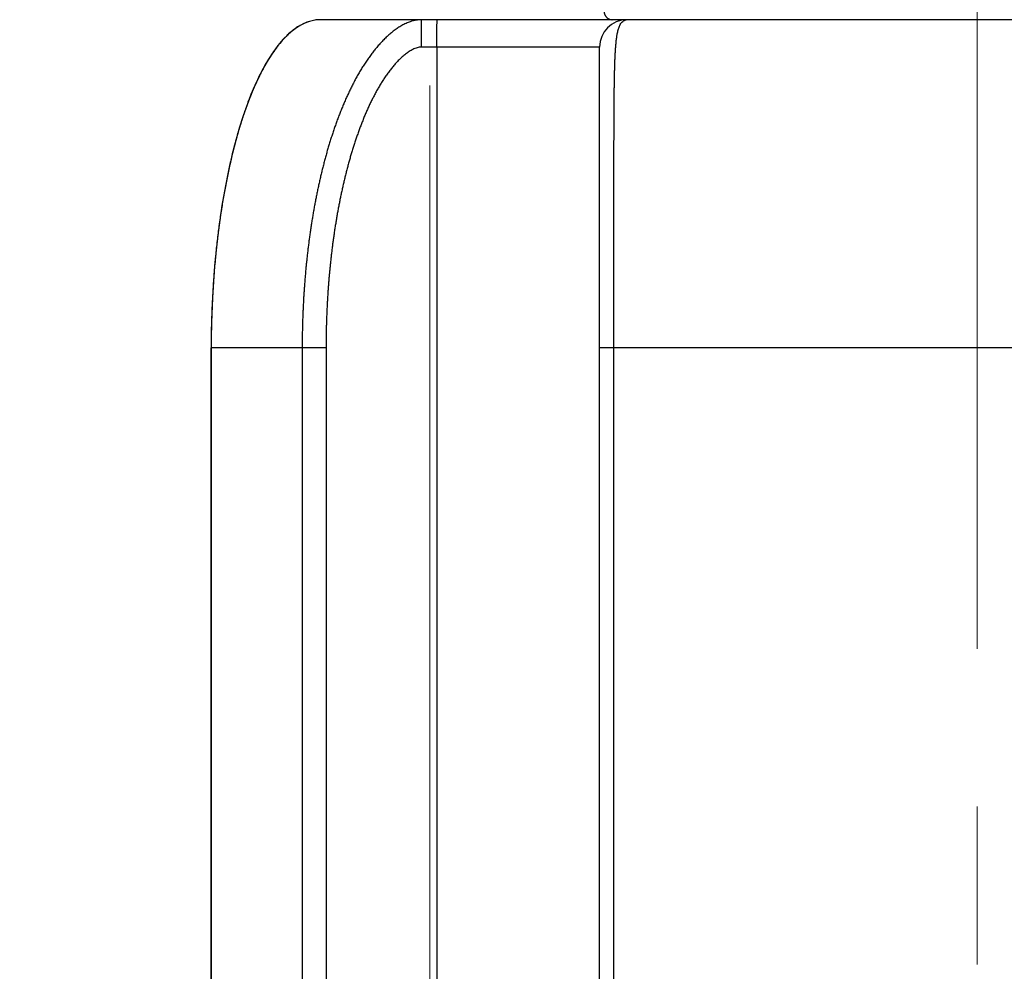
# Model space of a CAD drawing. Header units: millimetres. Extents: x 0 to 1071, y 0 to 742.
# Tile 115 of 130: x 755 to 773, y 443 to 461. Entities that reach past the tile are written whole.
import ezdxf

# ---------------------------------------------------------------- set-up
doc = ezdxf.new("R2010")
doc.units = ezdxf.units.MM
doc.header["$LTSCALE"] = 0.454724
doc.linetypes.add('CENTER', pattern=[50.8, 31.75, -6.35, 6.35, -6.35])
doc.layers.add('NoLayerName_001', color=7, linetype='Continuous')
doc.layers.add('NoLayerName_005', color=7, linetype='Continuous')
doc.styles.get("Standard").update_dxf_attribs({"font": 'txt', "bigfont": 'extfont2'})
doc.dimstyles.get("Standard").update_dxf_attribs({"dimtxt": 2.5, "dimasz": 2.5, "dimexe": 1, "dimexo": 1, "dimtad": 1, "dimdec": 3, "dimzin": 0, "dimdsep": 46, "dimtxsty": 'Standard', "dimcen": 2.5, "dimadec": 3, "dimazin": 0, "dimtfac": 0.75, "dimtdec": 3, "dimtmove": 0, "dimatfit": 3, "dimfxl": 1, "dimarcsym": 0})

# ---------------------------------------------------------------- blocks, each defined once
blk = doc.blocks.new('_OPEN30')
at = {"color": 0, "linetype": 'ByBlock', "lineweight": -2}
for p, q in [((-1, 0.267949), (0, 0)), ((0, 0), (-1, -0.267949)), ((0, 0), (-1, 0))]:
    blk.add_line(p, q, dxfattribs=at)
blk = doc.blocks.new('*D133')
at = {"layer": 'Defpoints', "color": 0}
for p in [(762.5, 462.148), (772.5, 426.25), (762.5, 412.5)]:
    blk.add_point(p, dxfattribs=at)
at = {"layer": 'NoLayerName_001', "color": 0, "linetype": 'Continuous', "lineweight": 13}
for p, q in [((762.5, 459.648), (762.5, 410)), ((772.5, 423.75), (772.5, 410)), ((758.75, 412.5), (755, 412.5)), ((772.5, 412.5), (762.5, 412.5)), ((772.5, 412.5), (793.302, 412.5)), ((776.25, 412.5), (780, 412.5))]:
    blk.add_line(p, q, dxfattribs=at)
at = {"layer": 'NoLayerName_001', "color": 0, "lineweight": 13, "xscale": 3.75, "yscale": 3.75, "zscale": 3.75}
blk.add_blockref('_OPEN30', (762.5, 412.5), dxfattribs=at)
at = {"layer": 'NoLayerName_001', "color": 0, "lineweight": 13, "xscale": 3.75, "yscale": 3.75, "zscale": 3.75, "rotation": 180}
blk.add_blockref('_OPEN30', (772.5, 412.5), dxfattribs=at)
at = {"layer": 'NoLayerName_001', "color": 0, "lineweight": 13, "insert": (786.651, 419.467), "char_height": 8.75, "attachment_point": 5}
blk.add_mtext('\\W0.8000;10', dxfattribs=at)

msp = doc.modelspace()

# ---------------------------------------------------------------- linework, layer by layer
at = {"layer": 'NoLayerName_001', "color": 4, "linetype": 'CENTER', "lineweight": 13}
for p, q in [((762.5, 443.75), (762.5, 581.25)), ((772.5, 426.250001), (772.5, 484.50924))]:
    msp.add_line(p, q, dxfattribs=at)
at = {"layer": 'NoLayerName_001', "color": 60, "linetype": 'Continuous', "lineweight": 25}
for p, q in [((784.5, 460.850001), (760.5, 460.850001)), ((765.6, 460.350001), (762.343303, 460.350001)), ((762.62618, 460.350001), (762.62618, 437.493797)), ((765.6, 434.279019), (765.6, 460.350001)), ((760.599656, 454.850001), (758.5, 454.850001)), ((758.5, 454.850001), (758.5, 433.600001)), ((760.163427, 454.850001), (760.163427, 438.358591)), ((760.599656, 454.850001), (760.599656, 438.288806)), ((779.4, 454.850001), (765.6, 454.850001)), ((765.862963, 434.275661), (765.862963, 454.850001))]:
    msp.add_line(p, q, dxfattribs=at)
for centre, radius, start, end in [((760.500678, 460.179109), 0.670909, 92.3413795, 98.922053), ((760.500009, 460.190751), 0.659249, 90.0008101, 92.3246304), ((766.1, 460.350001), 0.5, 90, 180), ((766.100027, 460.742986), 0.107014, 90.014422, 97.3656527), ((776.328526, 454.849843), 17.828526, 179.0402617, 179.9994939)]:
    msp.add_arc(centre, radius, start, end, dxfattribs=at)
for points, knots in [([(765.683356, 460.999215), (765.683437, 460.996629), (765.683502, 460.991446), (765.68419, 460.98369), (765.685228, 460.975963), (765.686675, 460.968288), (765.688511, 460.96069), (765.690735, 460.953194), (765.693344, 460.945823), (765.696334, 460.938602), (765.699698, 460.931552), (765.703423, 460.924689), (765.707497, 460.918031), (765.71191, 460.911595), (765.716648, 460.905398), (765.7217, 460.899455), (765.727055, 460.893785), (765.732701, 460.888404), (765.738621, 460.883325), (765.744799, 460.87856), (765.751218, 460.874122), (765.757861, 460.870023), (765.764712, 460.866277), (765.771755, 460.862896), (765.778971, 460.859893), (765.786341, 460.857277), (765.793839, 460.855052), (765.80144, 460.853222), (765.809118, 460.851787), (765.81685, 460.85077), (765.824609, 460.850108), (765.829793, 460.85007), (765.832379, 460.850001)], [0, 0, 0, 0, 0.0077623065, 0.015543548, 0.0233399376, 0.0311473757, 0.0389616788, 0.0467788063, 0.0545950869, 0.0624075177, 0.0702154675, 0.0780199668, 0.0858217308, 0.0936212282, 0.1014188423, 0.1092150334, 0.117010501, 0.1248062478, 0.13260303, 0.1404012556, 0.1482012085, 0.1560032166, 0.163807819, 0.1716159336, 0.1794289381, 0.1872464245, 0.1950651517, 0.202881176, 0.210690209, 0.2184878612, 0.2262698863, 0.2340324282, 0.2340324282, 0.2340324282, 0.2340324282]), ([(760.396626, 460.8419), (760.364076, 460.834397), (760.296878, 460.822371), (760.19937, 460.783558), (760.102395, 460.732391), (760.006651, 460.666684), (759.912185, 460.587306), (759.819231, 460.49421), (759.727985, 460.387604), (759.638689, 460.267669), (759.551477, 460.134762), (759.466531, 459.989251), (759.384037, 459.831521), (759.30419, 459.661955), (759.227182, 459.480938), (759.15321, 459.288859), (759.082474, 459.086116), (759.015183, 458.873155), (758.951448, 458.650516), (758.891401, 458.418775), (758.835172, 458.17852), (758.782894, 457.930337), (758.7347, 457.674815), (758.690721, 457.412541), (758.651091, 457.14411), (758.615944, 456.870142), (758.585319, 456.591302), (758.559276, 456.308281), (758.537807, 456.021773), (758.52116, 455.732469), (758.50863, 455.441081), (758.504939, 455.246132), (758.502501, 455.148468)], [0, 0, 0, 0, 0.100211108, 0.204120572, 0.313217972, 0.428745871, 0.551710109, 0.682907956, 0.822962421, 0.972321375, 1.131185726, 1.299616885, 1.477589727, 1.665013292, 1.861746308, 2.067608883, 2.28239139, 2.505831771, 2.737535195, 2.977058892, 3.223942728, 3.477713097, 3.73788602, 4.003969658, 4.275466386, 4.551858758, 4.832561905, 5.116969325, 5.40446977, 5.694448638, 5.986289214, 6.279373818, 6.279373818, 6.279373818, 6.279373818]), ([(762.347666, 460.85), (762.319608, 460.847924), (762.263061, 460.846597), (762.180232, 460.827579), (762.100062, 460.800423), (762.023299, 460.764813), (761.949852, 460.723095), (761.879447, 460.676471), (761.812044, 460.625677), (761.74742, 460.571422), (761.685437, 460.514188), (761.625925, 460.454396), (761.568708, 460.392391), (761.513707, 460.328388), (761.460808, 460.262606), (761.409904, 460.195257), (761.360875, 460.126551), (761.31361, 460.056654), (761.268046, 459.985666), (761.224101, 459.913681), (761.181693, 459.840785), (761.140738, 459.767068), (761.101158, 459.692608), (761.062905, 459.617458), (761.025925, 459.541672), (760.990164, 459.465303), (760.955567, 459.388403), (760.922081, 459.311017), (760.889674, 459.233178), (760.858304, 459.154915), (760.827936, 459.076259), (760.79853, 458.99724), (760.770049, 458.917885), (760.742469, 458.838213), (760.715762, 458.758244), (760.689902, 458.677998), (760.664864, 458.597493), (760.640613, 458.516749), (760.617159, 458.435771), (760.59437, 458.354602), (760.579887, 458.300295), (760.572557, 458.273166)], [0, 0, 0, 0, 0.084402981, 0.169107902, 0.253664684, 0.338083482, 0.422504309, 0.506868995, 0.591230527, 0.675569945, 0.759902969, 0.844243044, 0.928586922, 1.012958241, 1.097362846, 1.181784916, 1.266189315, 1.350552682, 1.434892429, 1.519223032, 1.603551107, 1.68787597, 1.772196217, 1.856516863, 1.940840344, 2.025165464, 2.109487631, 2.193803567, 2.27811659, 2.362429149, 2.446741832, 2.53105346, 2.615362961, 2.699671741, 2.783980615, 2.868289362, 2.952596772, 3.036902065, 3.121206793, 3.205512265, 3.289819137, 3.289819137, 3.289819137, 3.289819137]), ([(762.343303, 460.350001), (762.343332, 460.38334), (762.343346, 460.445851), (762.343585, 460.533366), (762.3439, 460.606294), (762.344259, 460.664637), (762.344612, 460.708393), (762.344945, 460.74173), (762.345247, 460.766732), (762.345518, 460.785485), (762.345723, 460.797987), (762.345878, 460.80632), (762.346008, 460.812566), (762.346151, 460.81881), (762.346312, 460.825064), (762.346467, 460.831325), (762.346696, 460.837568), (762.346887, 460.84381), (762.347442, 460.84793), (762.347666, 460.850001)], [0, 0, 0, 0, 0.1000173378, 0.1875325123, 0.2625454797, 0.3188054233, 0.3625627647, 0.3938185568, 0.4188222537, 0.4375749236, 0.4500818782, 0.4563332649, 0.4625794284, 0.4688215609, 0.4750729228, 0.481347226, 0.4876084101, 0.4938171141, 0.500066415, 0.500066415, 0.500066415, 0.500066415]), ([(762.62618, 460.350001), (762.626209, 460.38334), (762.626223, 460.445851), (762.626462, 460.533366), (762.626777, 460.606294), (762.627135, 460.664637), (762.627488, 460.708393), (762.627822, 460.74173), (762.628123, 460.766732), (762.628395, 460.785485), (762.6286, 460.797987), (762.628755, 460.80632), (762.628884, 460.812566), (762.629028, 460.81881), (762.629189, 460.825064), (762.629343, 460.831325), (762.629573, 460.837568), (762.629764, 460.84381), (762.630318, 460.84793), (762.630543, 460.850001)], [0, 0, 0, 0, 0.1000173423, 0.1875325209, 0.2625454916, 0.3188054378, 0.3625627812, 0.3938185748, 0.4188222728, 0.4375749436, 0.4500818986, 0.4563332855, 0.4625794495, 0.4688215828, 0.475072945, 0.4813472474, 0.4876084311, 0.4938171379, 0.5000664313, 0.5000664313, 0.5000664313, 0.5000664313]), ([(762.965958, 460.855917), (762.96657, 460.854714), (762.967296, 460.852017), (762.969776, 460.85077), (762.970767, 460.850001)], [0, 0, 0, 0, 0.004049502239, 0.007812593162, 0.007812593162, 0.007812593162, 0.007812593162]), ([(765.862963, 454.850001), (765.863089, 456.063374), (765.860658, 457.395708), (765.864099, 458.823202), (765.865385, 459.108698), (765.866855, 459.322819), (765.868187, 459.465565), (765.86928, 459.560728), (765.870226, 459.632097), (765.871317, 459.703462), (765.872573, 459.774821), (765.874017, 459.846175), (765.875697, 459.917524), (765.877657, 459.988872), (765.879944, 460.060219), (765.882595, 460.131566), (765.88568, 460.202904), (765.889492, 460.274204), (765.894291, 460.34543), (765.900382, 460.416544), (765.907935, 460.48751), (765.917739, 460.558277), (765.930699, 460.628482), (765.94899, 460.69792), (765.976408, 460.76307), (766.016927, 460.826218), (766.064982, 460.839087), (766.086308, 460.849117)], [0, 0, 0, 0, 3.640119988, 3.996994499, 4.282491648, 4.496616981, 4.639371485, 4.710748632, 4.782124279, 4.85349748, 4.924867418, 4.996234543, 5.067602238, 5.138974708, 5.210356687, 5.281753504, 5.353163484, 5.424568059, 5.495953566, 5.567317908, 5.638673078, 5.710049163, 5.781538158, 5.852964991, 5.92430248, 5.995499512, 6.06619941, 6.06619941, 6.06619941, 6.06619941]), ([(762.343303, 460.350001), (762.316886, 460.345857), (762.262896, 460.342189), (762.188746, 460.308956), (762.119043, 460.269381), (762.053624, 460.22254), (761.991971, 460.171039), (761.933559, 460.11593), (761.878195, 460.057861), (761.825475, 459.997398), (761.775192, 459.934893), (761.727098, 459.870684), (761.681034, 459.804997), (761.63689, 459.737991), (761.594532, 459.669831), (761.553833, 459.600673), (761.514649, 459.530662), (761.476915, 459.459878), (761.440556, 459.388389), (761.4055, 459.316257), (761.371669, 459.243544), (761.338993, 459.170307), (761.307431, 459.096584), (761.276935, 459.022413), (761.247458, 458.947832), (761.218951, 458.872878), (761.191374, 458.797579), (761.164697, 458.721958), (761.138885, 458.646037), (761.113905, 458.569837), (761.08972, 458.49338), (761.066312, 458.416679), (761.043661, 458.339748), (761.021746, 458.2626), (761.00055, 458.185247), (760.980052, 458.107703), (760.960234, 458.02998), (760.94107, 457.952092), (760.922566, 457.874046), (760.904607, 457.795876), (760.893221, 457.743632), (760.887456, 457.717528)], [0, 0, 0, 0, 0.080219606, 0.160504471, 0.240673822, 0.320984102, 0.401340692, 0.481568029, 0.561757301, 0.641947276, 0.722153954, 0.802363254, 0.882575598, 0.962805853, 1.043052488, 1.123298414, 1.20352083, 1.283725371, 1.363922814, 1.444118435, 1.524312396, 1.604503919, 1.684695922, 1.764889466, 1.845083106, 1.925273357, 2.005460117, 2.085646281, 2.165833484, 2.246022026, 2.326211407, 2.406402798, 2.486597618, 2.566796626, 2.646999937, 2.727207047, 2.807416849, 2.887627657, 2.967837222, 3.048042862, 3.128243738, 3.128243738, 3.128243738, 3.128243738]), ([(760.572557, 458.273166), (760.565464, 458.245973), (760.551109, 458.19163), (760.530594, 458.109852), (760.510671, 458.027927), (760.491438, 457.945834), (760.472854, 457.86359), (760.454912, 457.781199), (760.437598, 457.698672), (760.420901, 457.616016), (760.404807, 457.53324), (760.389303, 457.450353), (760.374377, 457.367361), (760.360017, 457.284273), (760.346216, 457.201092), (760.332966, 457.117825), (760.320262, 457.034473), (760.308096, 456.951043), (760.29646, 456.867538), (760.285349, 456.783961), (760.274755, 456.700318), (760.264672, 456.616612), (760.255091, 456.532848), (760.246007, 456.449029), (760.237416, 456.365158), (760.229314, 456.281239), (760.221698, 456.197274), (760.214564, 456.113267), (760.207908, 456.029219), (760.201728, 455.945135), (760.196018, 455.861017), (760.190776, 455.776867), (760.185997, 455.69269), (760.18168, 455.608487), (760.177821, 455.524262), (760.17442, 455.440017), (760.171478, 455.355756), (760.168987, 455.271481), (760.166966, 455.187196), (760.165343, 455.102902), (760.164702, 455.046701), (760.164327, 455.018602)], [0, 0, 0, 0, 0.084308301, 0.168617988, 0.252929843, 0.337244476, 0.421562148, 0.505882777, 0.590205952, 0.674530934, 0.758856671, 0.8431818, 0.92750466, 1.011824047, 1.096140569, 1.180455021, 1.26476805, 1.349080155, 1.433391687, 1.517702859, 1.602013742, 1.686324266, 1.77063423, 1.854943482, 1.939252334, 2.023561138, 2.107870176, 2.192179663, 2.27648975, 2.360800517, 2.445111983, 2.529424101, 2.61373676, 2.698049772, 2.78236285, 2.866675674, 2.950987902, 3.035299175, 3.119609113, 3.203917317, 3.288223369, 3.288223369, 3.288223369, 3.288223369]), ([(760.887456, 457.717528), (760.881888, 457.691382), (760.87061, 457.63912), (760.854552, 457.560548), (760.838995, 457.481878), (760.824022, 457.403096), (760.809597, 457.324214), (760.795717, 457.245234), (760.782369, 457.166165), (760.769544, 457.087011), (760.757232, 457.007777), (760.745425, 456.928467), (760.734119, 456.849085), (760.723305, 456.769632), (760.712979, 456.690113), (760.703132, 456.61053), (760.693759, 456.530887), (760.684854, 456.451187), (760.676409, 456.371432), (760.668418, 456.291626), (760.660878, 456.211773), (760.653786, 456.131874), (760.647141, 456.051934), (760.640941, 455.971956), (760.635183, 455.891942), (760.629864, 455.811896), (760.624984, 455.731822), (760.62054, 455.651721), (760.616529, 455.571598), (760.61295, 455.491456), (760.6098, 455.411297), (760.607077, 455.331126), (760.604778, 455.250945), (760.602904, 455.170757), (760.601447, 455.090566), (760.600421, 455.010374), (760.599761, 454.930186), (760.599725, 454.876728), (760.599656, 454.850001)], [0, 0, 0, 0, 0.080197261, 0.160391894, 0.240584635, 0.320775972, 0.400966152, 0.481155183, 0.561342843, 0.641528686, 0.721712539, 0.801895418, 0.882078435, 0.962262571, 1.042448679, 1.122637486, 1.202829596, 1.283025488, 1.363225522, 1.443429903, 1.523638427, 1.603850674, 1.684066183, 1.764284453, 1.844504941, 1.924727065, 2.004950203, 2.085173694, 2.16539684, 2.245618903, 2.32583911, 2.406056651, 2.486270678, 2.566480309, 2.646684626, 2.726882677, 2.807073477, 2.887256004, 2.887256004, 2.887256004, 2.887256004]), ([(760.164327, 455.018602), (760.164102, 454.990501), (760.163502, 454.934303), (760.163502, 454.878101), (760.163427, 454.850001)], [0, 0, 0, 0, 0.0843034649, 0.1686038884, 0.1686038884, 0.1686038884, 0.1686038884])]:
    msp.add_open_spline(points, degree=3, knots=knots, dxfattribs=at)
at = {"layer": 'NoLayerName_005', "color": 60, "linetype": 'Continuous', "lineweight": 25}
msp.add_line((758.5, 439.973745), (758.5, 454.850001), dxfattribs=at)
for centre, radius, start, end in [((760.500288, 460.182678), 0.667323, 90.0247503, 98.9041062), ((776.329902, 454.849835), 17.829902, 179.006522, 179.9994677)]:
    msp.add_arc(centre, radius, start, end, dxfattribs=at)
msp.add_ellipse((760.5, 454.850001), major_axis=(0, -6), ratio=0.333333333, start_param=3.141592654, end_param=4.71238898, dxfattribs=at)
msp.add_open_spline([(760.396999, 460.841959), (760.364483, 460.834484), (760.297362, 460.822511), (760.199953, 460.78382), (760.103077, 460.7328), (760.007426, 460.667269), (759.913049, 460.588095), (759.820179, 460.495231), (759.72901, 460.388884), (759.639785, 460.269233), (759.552639, 460.136633), (759.46775, 459.991451), (759.385306, 459.83407), (759.305499, 459.664872), (759.228523, 459.484242), (759.154572, 459.292566), (759.083847, 459.09024), (759.016556, 458.877709), (758.952812, 458.655508), (758.892744, 458.424212), (758.836483, 458.184407), (758.784162, 457.936676), (758.735913, 457.681607), (758.691867, 457.419786), (758.652156, 457.151804), (758.616916, 456.878278), (758.586188, 456.599872), (758.560029, 456.317271), (758.538435, 456.031169), (758.521651, 455.742255), (758.508972, 455.451238), (758.505172, 455.256528), (758.50268, 455.15898)], degree=3, knots=[0, 0, 0, 0, 0.100091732, 0.203866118, 0.312809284, 0.428161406, 0.550926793, 0.681901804, 0.821708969, 0.970797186, 1.129369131, 1.297487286, 1.475127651, 1.662200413, 1.858565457, 2.064044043, 2.278427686, 2.501457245, 2.732741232, 2.971838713, 3.218291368, 3.471627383, 3.731364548, 3.99701277, 4.268076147, 4.544040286, 4.824323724, 5.108322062, 5.395426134, 5.68502339, 5.976499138, 6.269237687, 6.269237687, 6.269237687, 6.269237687], dxfattribs=at)

# ---------------------------------------------------------------- dimensions: what is measured, and where the dimension line sits
at = {"layer": 'NoLayerName_001', "color": 3, "linetype": 'Continuous', "lineweight": 13}
dim = msp.add_linear_dim(base=(762.5, 412.5), p1=(772.5, 426.250001), p2=(762.5, 462.148388), angle=180, text='\\W0.8000;<>', dimstyle='Standard', override={"dimtxt": 8.75, "dimasz": 3.75, "dimexe": 2.5, "dimexo": 2.5, "dimgap": 2.5, "dimzin": 8, "dimblk": 'OPEN30', "dimclrd": 0, "dimclre": 0, "dimclrt": 0, "dimtp": 0, "dimtm": 0, "dimlwd": 13, "dimlwe": 13}, dxfattribs=at)
dim.commit()
dim.dimension.update_dxf_attribs({"geometry": '*D133', "text_midpoint": (786.651, 412.5), "dimtype": 160})

doc.saveas('drawing.dxf')
